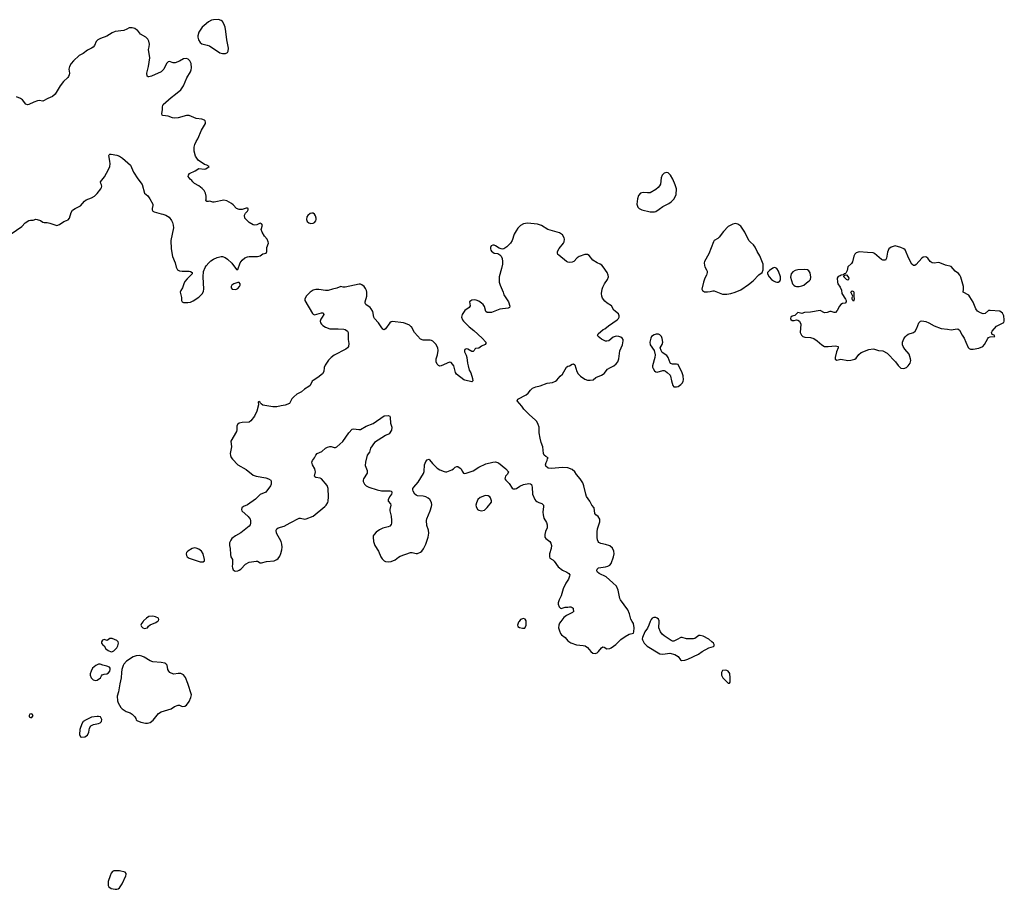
# Model space of a CAD drawing. Header units: inches. Extents: x 1449224 to 1618377, y 389895 to 532950.
# Tile 29 of 105: x 1514377 to 1528515, y 406156 to 418640. Entities that reach past the tile are written whole.
import ezdxf

# ---------------------------------------------------------------- set-up
doc = ezdxf.new("R2010")
doc.units = ezdxf.units.IN
doc.header["$MEASUREMENT"] = 0
for name, color, linetype in [('B5410', 7, 'Continuous'), ('B5411', 7, 'Continuous'), ('B5420', 7, 'Continuous'), ('B5421', 7, 'Continuous')]:
    doc.layers.add(name, color=color, linetype=linetype)

msp = doc.modelspace()

# ---------------------------------------------------------------- linework, layer by layer
at = {"layer": 'B5410', "color": 6, "elevation": 700}
msp.add_lwpolyline([(1516148, 410000), (1516125, 409970), (1516118, 409950), (1516125, 409930), (1516145, 409910), (1516170, 409902), (1516190, 409904), (1516210, 409911), (1516227, 409933), (1516249, 409951), (1516333, 409987), (1516353, 410000)], dxfattribs=at)
for points in [[(1515670, 409755), (1515631, 409729), (1515590, 409742), (1515566, 409734), (1515552, 409710), (1515552, 409690), (1515565, 409670), (1515591, 409651), (1515614, 409610), (1515646, 409586), (1515690, 409567), (1515710, 409571), (1515730, 409581), (1515770, 409621), (1515787, 409650), (1515793, 409670), (1515795, 409690), (1515789, 409710), (1515770, 409729), (1515705, 409755)], [(1516090, 409512), (1516050, 409509), (1516007, 409493), (1515910, 409433), (1515871, 409390), (1515862, 409370), (1515844, 409310), (1515837, 409270), (1515836, 409190), (1515814, 409106), (1515794, 408990), (1515778, 408930), (1515782, 408862), (1515793, 408833), (1515828, 408768), (1515850, 408747), (1515905, 408710), (1515965, 408690), (1515992, 408672), (1516031, 408630), (1516046, 408610), (1516051, 408591), (1516061, 408581), (1516118, 408558), (1516182, 408542), (1516210, 408540), (1516230, 408544), (1516250, 408552), (1516294, 408586), (1516370, 408680), (1516410, 408705), (1516554, 408746), (1516601, 408779), (1516650, 408798), (1516670, 408798), (1516710, 408779), (1516750, 408785), (1516770, 408800), (1516810, 408851), (1516836, 408910), (1516844, 408950), (1516793, 409113), (1516757, 409197), (1516730, 409236), (1516690, 409253), (1516650, 409254), (1516590, 409246), (1516550, 409258), (1516532, 409270), (1516516, 409290), (1516506, 409310), (1516492, 409372), (1516475, 409395), (1516461, 409401), (1516410, 409414), (1516290, 409424), (1516250, 409438), (1516164, 409490), (1516130, 409505)], [(1515530, 409389), (1515510, 409389), (1515470, 409369), (1515424, 409330), (1515401, 409290), (1515391, 409251), (1515391, 409231), (1515401, 409190), (1515430, 409163), (1515470, 409155), (1515490, 409159), (1515535, 409190), (1515550, 409222), (1515563, 409237), (1515590, 409246), (1515630, 409251), (1515650, 409265), (1515673, 409290), (1515677, 409310), (1515674, 409330), (1515665, 409345), (1515630, 409361), (1515570, 409373)], [(1514550, 408674), (1514522, 408670), (1514512, 408650), (1514514, 408630), (1514530, 408622), (1514550, 408622), (1514568, 408650), (1514558, 408670)], [(1515510, 408637), (1515490, 408637), (1515410, 408625), (1515330, 408589), (1515290, 408563), (1515268, 408530), (1515240, 408450), (1515237, 408377), (1515250, 408347), (1515270, 408341), (1515310, 408345), (1515350, 408371), (1515369, 408410), (1515377, 408470), (1515399, 408501), (1515437, 408523), (1515510, 408536), (1515530, 408546), (1515550, 408565), (1515554, 408594), (1515535, 408630)], [(1515730, 406423), (1515710, 406413), (1515688, 406390), (1515678, 406350), (1515648, 406270), (1515648, 406210), (1515657, 406190), (1515689, 406169), (1515750, 406158), (1515770, 406156), (1515790, 406162), (1515810, 406179), (1515850, 406235), (1515899, 406350), (1515905, 406370), (1515904, 406384), (1515890, 406402), (1515810, 406422)]]:
    msp.add_lwpolyline(points, close=True, dxfattribs=at)
at = {"layer": 'B5411', "color": 6, "elevation": 700}
for points in [[(1514253, 415567), (1514407, 415670), (1514457, 415723), (1514510, 415756), (1514530, 415762), (1514570, 415760), (1514610, 415774), (1514628, 415772), (1514675, 415755), (1514710, 415732), (1514730, 415726), (1514770, 415728), (1514810, 415719), (1514910, 415686), (1514950, 415698), (1515010, 415745), (1515050, 415755), (1515072, 415768), (1515090, 415790), (1515115, 415870), (1515137, 415903), (1515171, 415929), (1515250, 415968), (1515306, 416034), (1515330, 416053), (1515410, 416082), (1515450, 416105), (1515490, 416143), (1515541, 416210), (1515553, 416230), (1515556, 416250), (1515552, 416270), (1515540, 416290), (1515538, 416310), (1515595, 416385), (1515652, 416488), (1515669, 416530), (1515675, 416570), (1515673, 416610), (1515656, 416690), (1515661, 416699), (1515670, 416707), (1515690, 416711), (1515770, 416694), (1515810, 416679), (1515852, 416652), (1515970, 416551), (1516013, 416453), (1516074, 416354), (1516135, 416275), (1516171, 416151), (1516216, 416110), (1516247, 416070), (1516288, 415990), (1516290, 415970), (1516280, 415930), (1516280, 415910), (1516290, 415890), (1516310, 415881), (1516407, 415853), (1516432, 415850), (1516474, 415834), (1516524, 415804), (1516558, 415758), (1516571, 415730), (1516581, 415690), (1516583, 415650), (1516548, 415472), (1516551, 415350), (1516570, 415242), (1516608, 415150), (1516625, 415085), (1516641, 415050), (1516670, 415033), (1516710, 415028), (1516810, 415030), (1516830, 415026), (1516851, 415010), (1516851, 414990), (1516836, 414970), (1516780, 414920), (1516750, 414882), (1516735, 414850), (1516715, 414790), (1516689, 414750), (1516681, 414730), (1516699, 414650), (1516701, 414610), (1516711, 414590), (1516730, 414580), (1516790, 414579), (1516830, 414584), (1516870, 414604), (1516950, 414656), (1517003, 414710), (1517016, 414744), (1517020, 414770), (1517010, 414950), (1517015, 415025), (1517039, 415081), (1517055, 415105), (1517091, 415149), (1517123, 415177), (1517158, 415202), (1517210, 415228), (1517270, 415242), (1517290, 415239), (1517325, 415225), (1517361, 415201), (1517423, 415143), (1517490, 415052), (1517507, 415053), (1517543, 415150), (1517570, 415187), (1517610, 415221), (1517650, 415237), (1517670, 415241), (1517790, 415238), (1517830, 415250), (1517870, 415277), (1517916, 415290), (1517927, 415310), (1517927, 415370), (1517947, 415430), (1517946, 415450), (1517930, 415490), (1517892, 415532), (1517859, 415590), (1517846, 415630), (1517864, 415690), (1517850, 415709), (1517830, 415718), (1517783, 415697), (1517750, 415692), (1517730, 415694), (1517670, 415730), (1517609, 415790), (1517606, 415834), (1517619, 415861), (1517648, 415890), (1517658, 415910), (1517658, 415930), (1517650, 415935), (1517630, 415935), (1517570, 415914), (1517530, 415917), (1517490, 415929), (1517442, 415982), (1517419, 415999), (1517350, 416039), (1517310, 416050), (1517170, 416021), (1517150, 416021), (1517106, 416034), (1517088, 416028), (1517066, 416030), (1517049, 416049), (1517055, 416065), (1517054, 416106), (1517045, 416150), (1517027, 416187), (1516997, 416217), (1516950, 416255), (1516889, 416290), (1516865, 416310), (1516850, 416330), (1516824, 416350), (1516795, 416390), (1516799, 416410), (1516814, 416430), (1516894, 416470), (1516950, 416504), (1517030, 416496), (1517050, 416501), (1517098, 416530), (1517066, 416550), (1517030, 416559), (1516941, 416621), (1516918, 416650), (1516902, 416682), (1516884, 416750), (1516883, 416810), (1516891, 416850), (1516910, 416890), (1516936, 416930), (1516987, 417053), (1517045, 417150), (1517047, 417170), (1517039, 417190), (1517030, 417198), (1516990, 417210), (1516910, 417220), (1516810, 417265), (1516770, 417262), (1516650, 417231), (1516605, 417225), (1516572, 417232), (1516510, 417255), (1516430, 417265), (1516423, 417270), (1516420, 417290), (1516428, 417350), (1516427, 417390), (1516430, 417410), (1516437, 417423), (1516550, 417524), (1516615, 417570), (1516690, 417635), (1516727, 417690), (1516775, 417805), (1516831, 417890), (1516841, 417919), (1516845, 417950), (1516838, 418010), (1516821, 418050), (1516794, 418074), (1516770, 418082), (1516730, 418077), (1516670, 418042), (1516610, 418022), (1516581, 418021), (1516530, 418038), (1516510, 418034), (1516485, 418010), (1516445, 417930), (1516408, 417890), (1516270, 417827), (1516230, 417817), (1516220, 417820), (1516205, 417830), (1516200, 417870), (1516226, 417970), (1516244, 418090), (1516225, 418210), (1516237, 418250), (1516242, 418290), (1516233, 418333), (1516219, 418359), (1516190, 418390), (1516110, 418430), (1516067, 418487), (1516056, 418496), (1516031, 418511), (1515990, 418525), (1515950, 418521), (1515917, 418503), (1515870, 418485), (1515750, 418468), (1515704, 418450), (1515630, 418404), (1515535, 418370), (1515501, 418350), (1515475, 418325), (1515449, 418271), (1515430, 418244), (1515410, 418230), (1515350, 418201), (1515290, 418154), (1515230, 418125), (1515150, 418050), (1515116, 418010), (1515090, 417969), (1515082, 417930), (1515090, 417870), (1515088, 417850), (1515076, 417824), (1515067, 417810), (1515007, 417753), (1514957, 417690), (1514888, 417570), (1514850, 417537), (1514781, 417510), (1514710, 417472), (1514658, 417478), (1514630, 417476), (1514582, 417458), (1514510, 417421), (1514490, 417416), (1514466, 417426), (1514416, 417490), (1514390, 417509), (1514329, 417531)], [(1520000, 414230), (1519973, 414253), (1519919, 414279), (1519890, 414287), (1519730, 414308), (1519710, 414302), (1519690, 414287), (1519630, 414201), (1519610, 414189), (1519590, 414198), (1519565, 414230), (1519530, 414289), (1519472, 414352), (1519464, 414370), (1519447, 414450), (1519426, 414490), (1519410, 414510), (1519349, 414549), (1519337, 414570), (1519337, 414590), (1519361, 414670), (1519361, 414730), (1519357, 414750), (1519342, 414782), (1519322, 414810), (1519290, 414833), (1519270, 414841), (1519250, 414843), (1519050, 414799), (1519020, 414800), (1518990, 414809), (1518930, 414784), (1518870, 414773), (1518806, 414754), (1518770, 414753), (1518670, 414767), (1518630, 414767), (1518590, 414755), (1518550, 414730), (1518508, 414692), (1518491, 414670), (1518473, 414630), (1518473, 414610), (1518582, 414422), (1518590, 414411), (1518610, 414401), (1518710, 414431), (1518734, 414430), (1518742, 414410), (1518722, 414370), (1518699, 414341), (1518693, 414310), (1518698, 414290), (1518710, 414270), (1518730, 414250), (1518770, 414228), (1518830, 414204), (1518950, 414204), (1519030, 414195), (1519052, 414190), (1519082, 414170), (1519091, 414151), (1519094, 414114), (1519091, 414050), (1519101, 413990), (1519099, 413950), (1519085, 413930), (1519062, 413910), (1518894, 413826), (1518847, 413790), (1518811, 413750), (1518762, 413678), (1518751, 413649), (1518744, 413590), (1518724, 413556), (1518657, 413503), (1518590, 413462), (1518578, 413450), (1518547, 413390), (1518528, 413372), (1518464, 413336), (1518424, 413296), (1518356, 413264), (1518312, 413228), (1518284, 413196), (1518250, 413130), (1518190, 413105), (1518130, 413096), (1518070, 413080), (1518010, 413081), (1517867, 413107), (1517843, 413123), (1517833, 413133), (1517830, 413146), (1517810, 413158), (1517802, 413150), (1517805, 413110), (1517781, 413019), (1517748, 412950), (1517698, 412882), (1517670, 412863), (1517570, 412857), (1517530, 412846), (1517505, 412830), (1517496, 412804), (1517494, 412754), (1517489, 412730), (1517410, 412590), (1517416, 412510), (1517400, 412410), (1517403, 412383), (1517415, 412355), (1517433, 412330), (1517508, 412248), (1517630, 412183), (1517730, 412103), (1517770, 412085), (1517910, 412061), (1517947, 412050), (1517982, 412030), (1517990, 412010), (1517986, 411970), (1517979, 411950), (1517910, 411856), (1517830, 411823), (1517764, 411757), (1517650, 411677), (1517591, 411650), (1517568, 411630), (1517562, 411610), (1517567, 411590), (1517656, 411510), (1517684, 411470), (1517690, 411450), (1517693, 411410), (1517688, 411390), (1517671, 411369), (1517550, 411272), (1517476, 411230), (1517425, 411190), (1517408, 411170), (1517391, 411131), (1517390, 411090), (1517398, 411050), (1517403, 410963), (1517410, 410930), (1517431, 410890), (1517433, 410830), (1517428, 410788), (1517431, 410770), (1517443, 410743), (1517470, 410722), (1517508, 410728), (1517530, 410736), (1517552, 410750), (1517618, 410822), (1517670, 410854), (1517770, 410869), (1517790, 410866), (1517830, 410845), (1517850, 410844), (1517919, 410861), (1518030, 410873), (1518069, 410890), (1518090, 410906), (1518110, 410937), (1518125, 410975), (1518143, 411030), (1518148, 411070), (1518143, 411110), (1518130, 411150), (1518064, 411270), (1518058, 411310), (1518069, 411331), (1518090, 411344), (1518173, 411367), (1518262, 411418), (1518390, 411483), (1518410, 411485), (1518470, 411472), (1518490, 411474), (1518590, 411512), (1518760, 411650), (1518778, 411670), (1518800, 411710), (1518806, 411730), (1518811, 411790), (1518804, 411910), (1518790, 411955), (1518712, 412050), (1518690, 412058), (1518627, 412067), (1518615, 412075), (1518608, 412088), (1518622, 412150), (1518621, 412170), (1518615, 412190), (1518581, 412250), (1518574, 412290), (1518582, 412310), (1518611, 412350), (1518631, 412390), (1518650, 412410), (1518717, 412443), (1518770, 412489), (1518795, 412505), (1518830, 412513), (1518850, 412512), (1518890, 412499), (1518910, 412499), (1518930, 412508), (1519016, 412584), (1519101, 412710), (1519150, 412760), (1519170, 412766), (1519245, 412755), (1519270, 412758), (1519350, 412803), (1519450, 412843), (1519610, 412951), (1519670, 412957), (1519690, 412947), (1519698, 412930), (1519703, 412850), (1519722, 412790), (1519714, 412746), (1519684, 412696), (1519630, 412671), (1519472, 412568), (1519415, 412490), (1519398, 412430), (1519365, 412390), (1519340, 412290), (1519338, 412238), (1519365, 412170), (1519368, 412150), (1519364, 412130), (1519312, 412050), (1519307, 412030), (1519308, 412008), (1519330, 411970), (1519353, 411950), (1519390, 411930), (1519510, 411891), (1519570, 411878), (1519697, 411877), (1519716, 411870), (1519722, 411850), (1519715, 411830), (1519687, 411790), (1519668, 411748), (1519669, 411729), (1519699, 411690), (1519706, 411670), (1519690, 411610), (1519690, 411590), (1519711, 411511), (1519717, 411450), (1519715, 411410), (1519709, 411391), (1519691, 411369), (1519670, 411358), (1519590, 411341), (1519543, 411317), (1519497, 411283), (1519466, 411250), (1519454, 411230), (1519450, 411210), (1519457, 411150), (1519477, 411090), (1519529, 411010), (1519562, 410930), (1519581, 410901), (1519610, 410873), (1519630, 410863), (1519670, 410858), (1519710, 410861), (1519770, 410884), (1519817, 410923), (1519842, 410938), (1519990, 410990), (1520000, 410991)], [(1516353, 410000), (1516369, 410010), (1516375, 410030), (1516368, 410050), (1516328, 410070), (1516290, 410078), (1516230, 410073), (1516196, 410050), (1516156, 410010), (1516148, 410000)]]:
    msp.add_lwpolyline(points, dxfattribs=at)
for points in [[(1517230, 418640), (1517158, 418638), (1517130, 418631), (1517090, 418608), (1517025, 418555), (1516996, 418530), (1516966, 418490), (1516950, 418459), (1516936, 418410), (1516934, 418390), (1516943, 418350), (1516970, 418311), (1516994, 418294), (1517010, 418286), (1517070, 418276), (1517102, 418262), (1517250, 418163), (1517290, 418154), (1517330, 418155), (1517350, 418163), (1517362, 418170), (1517372, 418188), (1517376, 418230), (1517352, 418352), (1517338, 418470), (1517326, 418530), (1517310, 418579), (1517290, 418613), (1517268, 418630)], [(1518570, 415864), (1518550, 415858), (1518513, 415830), (1518500, 415810), (1518493, 415770), (1518503, 415743), (1518530, 415722), (1518555, 415715), (1518590, 415719), (1518610, 415730), (1518627, 415750), (1518633, 415770), (1518633, 415790), (1518623, 415823), (1518610, 415849), (1518590, 415862)], [(1517530, 414868), (1517508, 414868), (1517450, 414847), (1517425, 414830), (1517413, 414810), (1517414, 414790), (1517430, 414771), (1517470, 414766), (1517490, 414771), (1517510, 414782), (1517533, 414810), (1517544, 414830), (1517542, 414850)], [(1516890, 411057), (1516852, 411050), (1516790, 411012), (1516774, 410990), (1516767, 410970), (1516771, 410950), (1516783, 410930), (1516810, 410908), (1516970, 410855), (1517010, 410858), (1517028, 410870), (1517029, 410890), (1517009, 410970), (1516986, 411010), (1516950, 411037), (1516910, 411054)]]:
    msp.add_lwpolyline(points, close=True, dxfattribs=at)
at = {"layer": 'B5420', "color": 6, "elevation": 700}
for points in [[(1521549, 410000), (1521541, 409990), (1521526, 409946), (1521532, 409930), (1521555, 409915), (1521595, 409905), (1521630, 409906), (1521649, 409950), (1521648, 410000)], [(1522146, 410000), (1522130, 409979), (1522118, 409950), (1522115, 409910), (1522127, 409867), (1522144, 409830), (1522159, 409810), (1522210, 409771), (1522250, 409722), (1522290, 409693), (1522370, 409668), (1522470, 409658), (1522498, 409650), (1522530, 409628), (1522576, 409570), (1522605, 409545), (1522639, 409539), (1522670, 409549), (1522690, 409568), (1522730, 409623), (1522750, 409635), (1522770, 409633), (1522810, 409610), (1522850, 409612), (1522870, 409621), (1522938, 409670), (1523010, 409742), (1523070, 409786), (1523130, 409819), (1523189, 409831), (1523195, 409850), (1523201, 409910), (1523189, 409970), (1523171, 410000)], [(1523431, 410000), (1523412, 409948), (1523390, 409904), (1523353, 409850), (1523319, 409770), (1523315, 409750), (1523318, 409738), (1523344, 409690), (1523388, 409648), (1523570, 409536), (1523610, 409531), (1523710, 409545), (1523785, 409525), (1523810, 409511), (1523830, 409498), (1523866, 409450), (1523882, 409442), (1523930, 409444), (1523970, 409458), (1524126, 409534), (1524175, 409570), (1524270, 409623), (1524339, 409641), (1524348, 409650), (1524349, 409670), (1524337, 409690), (1524317, 409710), (1524270, 409746), (1524190, 409788), (1524150, 409802), (1524130, 409798), (1524070, 409757), (1524050, 409750), (1523950, 409750), (1523890, 409772), (1523870, 409772), (1523819, 409741), (1523770, 409718), (1523750, 409720), (1523730, 409727), (1523690, 409757), (1523630, 409793), (1523600, 409820), (1523579, 409850), (1523555, 409910), (1523558, 410000)]]:
    msp.add_lwpolyline(points, dxfattribs=at)
msp.add_lwpolyline([(1524510, 409302), (1524470, 409298), (1524452, 409270), (1524452, 409232), (1524472, 409190), (1524550, 409114), (1524570, 409114), (1524578, 409130), (1524579, 409190), (1524573, 409253), (1524550, 409288), (1524530, 409298)], close=True, dxfattribs=at)
at = {"layer": 'B5421', "color": 6, "elevation": 700}
for points in [[(1523670, 416446), (1523630, 416437), (1523601, 416410), (1523586, 416370), (1523580, 416280), (1523566, 416254), (1523543, 416230), (1523510, 416202), (1523430, 416156), (1523392, 416152), (1523330, 416160), (1523290, 416150), (1523263, 416117), (1523248, 416070), (1523238, 415990), (1523253, 415950), (1523274, 415930), (1523310, 415908), (1523430, 415880), (1523490, 415880), (1523510, 415886), (1523561, 415919), (1523610, 415958), (1523697, 416003), (1523733, 416027), (1523773, 416067), (1523803, 416130), (1523807, 416210), (1523789, 416270), (1523754, 416350), (1523721, 416410), (1523690, 416439)], [(1524650, 415715), (1524616, 415704), (1524550, 415669), (1524482, 415598), (1524422, 415518), (1524400, 415500), (1524351, 415470), (1524338, 415450), (1524270, 415277), (1524210, 415170), (1524206, 415150), (1524208, 415110), (1524216, 415090), (1524241, 415050), (1524247, 415030), (1524247, 415010), (1524237, 414970), (1524217, 414930), (1524196, 414870), (1524171, 414770), (1524179, 414750), (1524210, 414735), (1524253, 414733), (1524290, 414736), (1524330, 414748), (1524350, 414748), (1524470, 414699), (1524530, 414700), (1524590, 414707), (1524650, 414726), (1524730, 414761), (1524841, 414839), (1524907, 414893), (1524990, 414975), (1525039, 415010), (1525054, 415050), (1525052, 415130), (1525004, 415250), (1524968, 415310), (1524936, 415376), (1524912, 415410), (1524870, 415444), (1524848, 415470), (1524791, 415590), (1524730, 415675), (1524690, 415705)], [(1526950, 415395), (1526890, 415376), (1526855, 415350), (1526839, 415301), (1526823, 415217), (1526810, 415189), (1526771, 415189), (1526750, 415198), (1526650, 415285), (1526630, 415295), (1526550, 415297), (1526430, 415307), (1526390, 415294), (1526370, 415276), (1526356, 415244), (1526336, 415164), (1526320, 415140), (1526270, 415093), (1526259, 415041), (1526239, 415001), (1526228, 414992), (1526214, 414990), (1526202, 414978), (1526172, 414972), (1526159, 414961), (1526130, 414953), (1526114, 414930), (1526118, 414870), (1526124, 414850), (1526159, 414799), (1526175, 414755), (1526180, 414710), (1526233, 414630), (1526242, 414610), (1526244, 414590), (1526228, 414572), (1526190, 414565), (1526168, 414552), (1526150, 414529), (1526116, 414464), (1526090, 414435), (1526070, 414435), (1526030, 414453), (1526010, 414451), (1525970, 414434), (1525933, 414433), (1525870, 414466), (1525730, 414439), (1525645, 414435), (1525610, 414424), (1525550, 414435), (1525505, 414395), (1525470, 414384), (1525451, 414370), (1525447, 414350), (1525450, 414334), (1525470, 414321), (1525498, 414322), (1525530, 414331), (1525550, 414326), (1525576, 414310), (1525591, 414270), (1525586, 414150), (1525605, 414110), (1525623, 414090), (1525650, 414080), (1525730, 414077), (1525782, 414062), (1525829, 414029), (1525895, 413970), (1525932, 413950), (1525986, 413946), (1526090, 413956), (1526131, 413950), (1526131, 413930), (1526104, 413870), (1526087, 413790), (1526088, 413768), (1526110, 413751), (1526170, 413766), (1526270, 413748), (1526310, 413750), (1526350, 413760), (1526370, 413768), (1526390, 413783), (1526427, 413833), (1526460, 413860), (1526570, 413905), (1526630, 413913), (1526650, 413910), (1526710, 413890), (1526770, 413887), (1526833, 413853), (1526955, 413730), (1526990, 413677), (1527030, 413638), (1527070, 413632), (1527110, 413649), (1527136, 413670), (1527164, 413710), (1527171, 413749), (1527170, 413770), (1527150, 413836), (1527087, 413910), (1527062, 413950), (1527055, 413970), (1527053, 414010), (1527070, 414056), (1527092, 414088), (1527112, 414108), (1527137, 414123), (1527210, 414150), (1527234, 414170), (1527261, 414210), (1527290, 414287), (1527310, 414311), (1527330, 414317), (1527390, 414305), (1527430, 414290), (1527510, 414247), (1527610, 414208), (1527698, 414198), (1527750, 414187), (1527810, 414199), (1527850, 414201), (1527870, 414185), (1527908, 414110), (1527941, 414070), (1527961, 414010), (1527996, 413936), (1528010, 413921), (1528030, 413911), (1528070, 413908), (1528150, 413923), (1528209, 413950), (1528230, 413976), (1528277, 414063), (1528290, 414079), (1528310, 414088), (1528378, 414090), (1528368, 414110), (1528342, 414122), (1528329, 414150), (1528339, 414170), (1528402, 414238), (1528506, 414294), (1528513, 414310), (1528515, 414330), (1528507, 414390), (1528490, 414429), (1528450, 414457), (1528310, 414466), (1528290, 414464), (1528238, 414422), (1528210, 414417), (1528172, 414430), (1528130, 414456), (1528107, 414487), (1528070, 414585), (1528022, 414662), (1528004, 414684), (1527925, 414730), (1527930, 414770), (1527927, 414810), (1527890, 414943), (1527877, 414970), (1527856, 414996), (1527810, 415031), (1527750, 415097), (1527670, 415118), (1527590, 415150), (1527570, 415152), (1527510, 415143), (1527477, 415150), (1527452, 415170), (1527418, 415218), (1527390, 415234), (1527350, 415230), (1527330, 415218), (1527250, 415126), (1527230, 415112), (1527210, 415112), (1527189, 415129), (1527144, 415210), (1527090, 415335), (1527072, 415352), (1527030, 415371)], [(1525210, 415080), (1525190, 415072), (1525142, 415038), (1525116, 415010), (1525115, 414990), (1525138, 414950), (1525172, 414912), (1525201, 414890), (1525230, 414875), (1525250, 414870), (1525270, 414873), (1525290, 414885), (1525303, 414910), (1525300, 414950), (1525275, 415030), (1525250, 415066), (1525230, 415079)], [(1525650, 415052), (1525550, 415047), (1525510, 415040), (1525478, 415022), (1525456, 414990), (1525444, 414944), (1525474, 414850), (1525491, 414830), (1525510, 414816), (1525530, 414808), (1525570, 414809), (1525610, 414817), (1525637, 414830), (1525676, 414864), (1525715, 414890), (1525731, 414910), (1525737, 414943), (1525726, 415006), (1525710, 415033), (1525687, 415047)], [(1526270, 414902), (1526250, 414908), (1526210, 414946), (1526210, 414954), (1526226, 414974), (1526250, 414976), (1526270, 414952), (1526281, 414930), (1526278, 414910)], [(1526350, 414598), (1526338, 414610), (1526329, 414630), (1526329, 414650), (1526338, 414670), (1526309, 414730), (1526330, 414745), (1526350, 414739), (1526356, 414730), (1526355, 414670), (1526361, 414630)], [(1523515, 414125), (1523485, 414115), (1523451, 414090), (1523439, 414070), (1523427, 414010), (1523431, 413970), (1523487, 413890), (1523501, 413830), (1523499, 413790), (1523465, 413670), (1523464, 413650), (1523471, 413631), (1523490, 413601), (1523510, 413583), (1523530, 413579), (1523610, 413603), (1523630, 413605), (1523650, 413596), (1523676, 413576), (1523715, 413535), (1523722, 413522), (1523734, 413454), (1523753, 413390), (1523770, 413371), (1523810, 413368), (1523830, 413375), (1523870, 413402), (1523894, 413426), (1523905, 413450), (1523908, 413472), (1523905, 413525), (1523891, 413571), (1523830, 413689), (1523810, 413697), (1523750, 413695), (1523723, 413703), (1523715, 413715), (1523688, 413788), (1523670, 413819), (1523604, 413864), (1523586, 413890), (1523572, 413930), (1523603, 413977), (1523611, 414010), (1523601, 414061), (1523591, 414091), (1523570, 414114), (1523550, 414124)], [(1521070, 411809), (1521050, 411807), (1520990, 411783), (1520957, 411750), (1520934, 411706), (1520928, 411670), (1520930, 411650), (1520950, 411610), (1520970, 411598), (1521009, 411591), (1521050, 411601), (1521090, 411635), (1521150, 411712), (1521153, 411733), (1521137, 411777), (1521129, 411789), (1521104, 411804)]]:
    msp.add_lwpolyline(points, close=True, dxfattribs=at)
for points in [[(1523171, 410000), (1523152, 410032), (1523133, 410110), (1523107, 410170), (1523002, 410310), (1522993, 410333), (1522971, 410451), (1522946, 410506), (1522896, 410556), (1522800, 410640), (1522697, 410690), (1522673, 410710), (1522666, 410730), (1522667, 410753), (1522688, 410772), (1522790, 410787), (1522824, 410796), (1522852, 410810), (1522870, 410835), (1522904, 410930), (1522911, 410970), (1522910, 411010), (1522891, 411051), (1522850, 411085), (1522790, 411107), (1522721, 411121), (1522695, 411135), (1522683, 411150), (1522673, 411173), (1522668, 411208), (1522670, 411290), (1522675, 411330), (1522707, 411430), (1522707, 411470), (1522683, 411510), (1522650, 411533), (1522637, 411550), (1522624, 411630), (1522590, 411673), (1522562, 411730), (1522516, 411796), (1522504, 411830), (1522479, 411950), (1522463, 411990), (1522427, 412047), (1522374, 412110), (1522348, 412150), (1522310, 412184), (1522247, 412207), (1522174, 412210), (1522010, 412196), (1521964, 412204), (1521932, 412230), (1521929, 412250), (1521936, 412284), (1521949, 412310), (1521958, 412342), (1521966, 412350), (1521930, 412368), (1521910, 412388), (1521899, 412410), (1521889, 412510), (1521865, 412570), (1521849, 412631), (1521837, 412710), (1521836, 412790), (1521824, 412830), (1521801, 412870), (1521784, 412890), (1521692, 412970), (1521615, 413050), (1521587, 413090), (1521519, 413170), (1521529, 413191), (1521650, 413254), (1521680, 413280), (1521710, 413321), (1521742, 413350), (1521788, 413370), (1521850, 413385), (1521950, 413422), (1522028, 413432), (1522070, 413451), (1522090, 413466), (1522138, 413522), (1522170, 413551), (1522230, 413651), (1522250, 413667), (1522270, 413671), (1522310, 413695), (1522330, 413701), (1522350, 413685), (1522379, 413590), (1522398, 413558), (1522430, 413521), (1522490, 413481), (1522530, 413467), (1522570, 413464), (1522610, 413471), (1522650, 413501), (1522730, 413535), (1522754, 413550), (1522770, 413563), (1522817, 413623), (1522850, 413644), (1522910, 413670), (1522941, 413699), (1522964, 413730), (1522978, 413770), (1522996, 413884), (1523032, 413970), (1523043, 414030), (1523041, 414050), (1523030, 414070), (1523010, 414081), (1522978, 414090), (1522950, 414096), (1522927, 414093), (1522898, 414082), (1522838, 414030), (1522810, 414024), (1522790, 414027), (1522730, 414052), (1522681, 414090), (1522672, 414110), (1522681, 414130), (1522754, 414190), (1522777, 414203), (1522830, 414247), (1522957, 414330), (1522977, 414350), (1522987, 414370), (1522987, 414390), (1522977, 414417), (1522910, 414469), (1522873, 414533), (1522812, 414572), (1522781, 414601), (1522744, 414644), (1522734, 414670), (1522729, 414711), (1522739, 414770), (1522750, 414802), (1522772, 414848), (1522819, 414910), (1522833, 414950), (1522829, 414971), (1522813, 415010), (1522753, 415090), (1522734, 415114), (1522712, 415132), (1522670, 415150), (1522606, 415186), (1522554, 415254), (1522530, 415271), (1522490, 415271), (1522410, 415240), (1522381, 415219), (1522335, 415170), (1522310, 415158), (1522270, 415155), (1522250, 415158), (1522230, 415168), (1522118, 415258), (1522104, 415270), (1522098, 415290), (1522101, 415310), (1522125, 415355), (1522186, 415430), (1522195, 415450), (1522198, 415490), (1522194, 415510), (1522172, 415552), (1522130, 415578), (1521962, 415630), (1521870, 415685), (1521810, 415703), (1521670, 415718), (1521610, 415707), (1521570, 415686), (1521532, 415648), (1521507, 415610), (1521479, 415561), (1521446, 415470), (1521422, 415430), (1521370, 415378), (1521330, 415352), (1521310, 415345), (1521290, 415349), (1521261, 415361), (1521210, 415395), (1521190, 415402), (1521170, 415402), (1521147, 415393), (1521138, 415370), (1521136, 415350), (1521141, 415330), (1521150, 415318), (1521190, 415287), (1521241, 415281), (1521270, 415266), (1521290, 415245), (1521305, 415210), (1521310, 415170), (1521308, 415130), (1521297, 415070), (1521264, 414950), (1521260, 414910), (1521263, 414870), (1521274, 414830), (1521319, 414730), (1521331, 414690), (1521398, 414590), (1521413, 414527), (1521410, 414509), (1521390, 414497), (1521270, 414485), (1521150, 414438), (1521090, 414437), (1521070, 414450), (1521050, 414523), (1521031, 414550), (1521010, 414571), (1520970, 414597), (1520930, 414613), (1520904, 414616), (1520868, 414612), (1520854, 414606), (1520838, 414590), (1520843, 414530), (1520831, 414510), (1520770, 414465), (1520732, 414410), (1520723, 414370), (1520736, 414330), (1520750, 414310), (1520830, 414230), (1520897, 414177), (1521019, 414070), (1521071, 414009), (1521071, 413989), (1521062, 413978), (1521010, 413954), (1520970, 413925), (1520921, 413919), (1520911, 413909), (1520905, 413890), (1520890, 413875), (1520870, 413875), (1520810, 413909), (1520790, 413913), (1520770, 413904), (1520764, 413890), (1520764, 413870), (1520786, 413826), (1520797, 413790), (1520805, 413710), (1520817, 413670), (1520829, 413610), (1520854, 413570), (1520879, 413490), (1520883, 413457), (1520881, 413450), (1520870, 413441), (1520770, 413463), (1520754, 413470), (1520650, 413550), (1520635, 413575), (1520610, 413670), (1520570, 413718), (1520550, 413722), (1520430, 413670), (1520410, 413668), (1520390, 413676), (1520370, 413697), (1520356, 413730), (1520356, 413770), (1520377, 413830), (1520386, 413890), (1520379, 413930), (1520350, 413982), (1520310, 414024), (1520290, 414036), (1520270, 414040), (1520170, 414040), (1520130, 414053), (1520045, 414150), (1520001, 414230), (1520000, 414230)], [(1520000, 410991), (1520010, 410992), (1520070, 410977), (1520090, 410978), (1520130, 410996), (1520150, 411012), (1520175, 411045), (1520209, 411110), (1520243, 411210), (1520253, 411270), (1520245, 411310), (1520221, 411381), (1520218, 411450), (1520224, 411476), (1520271, 411590), (1520290, 411650), (1520294, 411674), (1520290, 411710), (1520267, 411750), (1520242, 411770), (1520208, 411788), (1520170, 411800), (1520090, 411805), (1520070, 411812), (1520050, 411830), (1520026, 411870), (1520020, 411890), (1520024, 411910), (1520034, 411930), (1520100, 412000), (1520177, 412123), (1520185, 412155), (1520189, 412251), (1520210, 412299), (1520230, 412323), (1520250, 412330), (1520263, 412323), (1520304, 412270), (1520370, 412204), (1520410, 412177), (1520470, 412153), (1520490, 412148), (1520510, 412151), (1520584, 412176), (1520605, 412190), (1520630, 412217), (1520652, 412228), (1520670, 412226), (1520703, 412203), (1520715, 412190), (1520730, 412159), (1520750, 412131), (1520770, 412125), (1520790, 412128), (1520890, 412164), (1520970, 412216), (1521070, 412263), (1521172, 412288), (1521208, 412292), (1521250, 412280), (1521359, 412190), (1521396, 412150), (1521383, 412117), (1521354, 412086), (1521343, 412050), (1521355, 412030), (1521403, 411983), (1521450, 411916), (1521464, 411904), (1521490, 411903), (1521510, 411911), (1521556, 411944), (1521610, 411968), (1521690, 411982), (1521710, 411979), (1521725, 411965), (1521736, 411930), (1521742, 411830), (1521774, 411754), (1521790, 411731), (1521802, 411722), (1521830, 411707), (1521874, 411694), (1521886, 411686), (1521896, 411670), (1521898, 411650), (1521890, 411570), (1521892, 411530), (1521904, 411484), (1521941, 411421), (1521951, 411389), (1521950, 411346), (1521928, 411292), (1521916, 411250), (1521918, 411210), (1521931, 411190), (1521990, 411151), (1522004, 411124), (1522013, 411093), (1522010, 411050), (1521986, 410970), (1521984, 410930), (1521990, 410911), (1522030, 410887), (1522050, 410867), (1522110, 410784), (1522170, 410739), (1522231, 410710), (1522262, 410690), (1522274, 410670), (1522272, 410650), (1522258, 410610), (1522217, 410550), (1522179, 410470), (1522150, 410368), (1522121, 410310), (1522111, 410270), (1522111, 410250), (1522125, 410210), (1522142, 410190), (1522153, 410187), (1522210, 410205), (1522250, 410205), (1522270, 410212), (1522290, 410212), (1522310, 410202), (1522322, 410190), (1522322, 410170), (1522332, 410150), (1522314, 410130), (1522230, 410085), (1522190, 410057), (1522146, 410000)], [(1521648, 410000), (1521648, 410008), (1521635, 410035), (1521610, 410046), (1521570, 410028), (1521549, 410000)], [(1523558, 410000), (1523558, 410010), (1523550, 410034), (1523530, 410050), (1523510, 410057), (1523481, 410059), (1523459, 410050), (1523442, 410030), (1523431, 410000)]]:
    msp.add_lwpolyline(points, dxfattribs=at)

doc.saveas('drawing.dxf')
